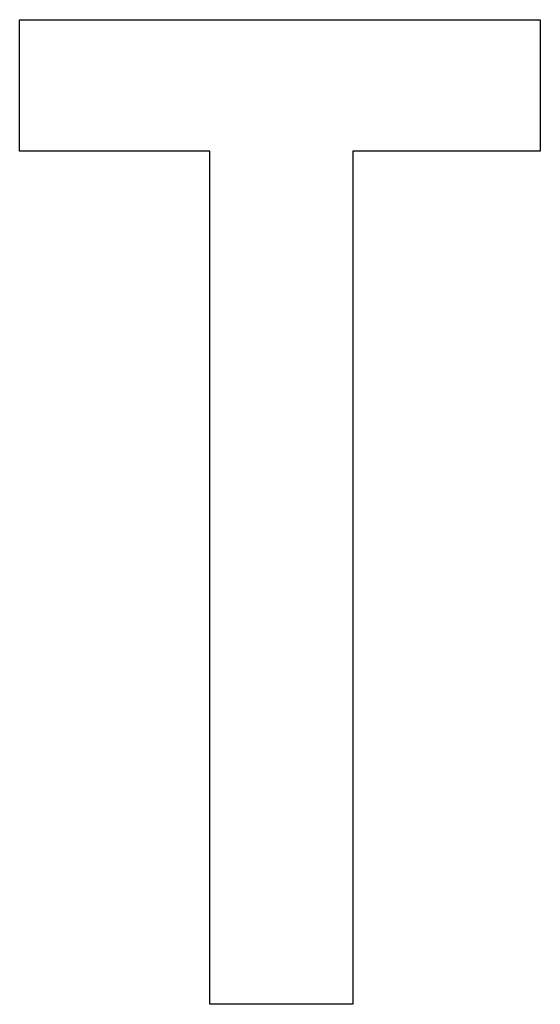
# Model space of a CAD drawing. Extents: x 744 to 2048, y 1140 to 2782.
# Tile 87 of 134: x 901.47 to 902.55, y 2446.49 to 2448.53. Entities that reach past the tile are written whole.
import ezdxf

# ---------------------------------------------------------------- set-up
doc = ezdxf.new("R2010")
doc.units = 0
doc.layers.add('KF_SONA_6_FRONT', color=7, linetype='CONTINUOUS')

# ---------------------------------------------------------------- blocks, each defined once
blk = doc.blocks.new('KF_SONA_6_FRONT')
at = {"layer": 'KF_SONA_6_FRONT'}
for p, q in [((4.054946, -178.333218), (4.054946, -178.060291)), ((4.054946, -178.060291), (5.135366, -178.060291)), ((4.054946, -178.060291), (5.135366, -178.060291)), ((4.054946, -178.333218), (4.054946, -178.060291)), ((5.135366, -178.060291), (5.135366, -178.333218)), ((5.135366, -178.060291), (5.135366, -178.333218)), ((4.449601, -178.333218), (4.054946, -178.333218)), ((4.449601, -178.333218), (4.054946, -178.333218)), ((4.449601, -180.102467), (4.449601, -178.333218)), ((4.449601, -180.102467), (4.449601, -178.333218)), ((5.135366, -178.333218), (4.746453, -178.333218)), ((4.746453, -178.333218), (4.746453, -180.102467)), ((4.746453, -178.333218), (4.746453, -180.102467)), ((5.135366, -178.333218), (4.746453, -178.333218)), ((4.746453, -180.102467), (4.449601, -180.102467)), ((4.746453, -180.102467), (4.449601, -180.102467))]:
    blk.add_line(p, q, dxfattribs=at)

msp = doc.modelspace()

# ---------------------------------------------------------------- block references
at = {"layer": 'KF_SONA_6_FRONT'}
msp.add_blockref('KF_SONA_6_FRONT', (897.4147, 2626.5875), dxfattribs=at)

doc.saveas('drawing.dxf')
